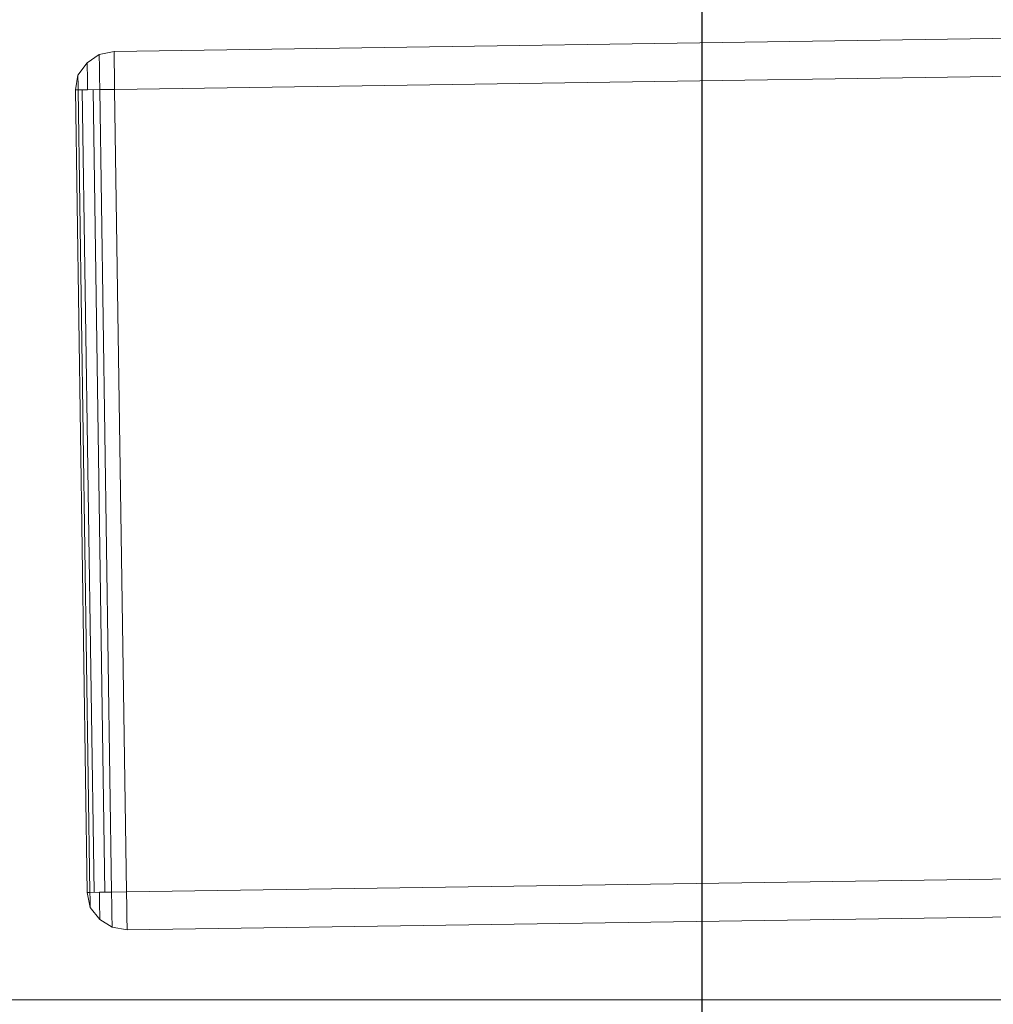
# Model space of a CAD drawing. Extents: x 147111805 to 147230536, y 410950310 to 411028142.
# Tile 128 of 256: x 147184004 to 147184156, y 410980257 to 410980410. Entities that reach past the tile are written whole.
import ezdxf

# ---------------------------------------------------------------- set-up
doc = ezdxf.new("R2010")
doc.units = 0
doc.header["$LTSCALE"] = 100
doc.layers.add('T--A9041--_VERHARDINGEN_Tegels', color=9, linetype='Continuous', transparency=0.3)
doc.layers.add('T--L9071--_TERREINMEUBILAIR_Stoelen', color=1, linetype='Continuous')

# ---------------------------------------------------------------- blocks, each defined once
blk = doc.blocks.new('Picknicktafel 180x160cm')
at = {"layer": 'T--L9071--_TERREINMEUBILAIR_Stoelen', "lineweight": 0}
for p, q in [((3.79969508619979, 130.6672921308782), (1.899847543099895, 129.4007271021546)), ((1.899847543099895, 129.4007271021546), (3.79969508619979, 130.6672921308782)), ((6.121730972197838, 131.0894804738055), (3.79969508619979, 130.6672921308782)), ((3.79969508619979, 130.6672921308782), (6.121730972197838, 131.0894804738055)), ((3.79969508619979, 130.24510378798), (3.79969508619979, 130.6672921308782)), ((3.79969508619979, 130.6672921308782), (3.79969508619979, 130.24510378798)), ((6.121730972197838, 130.6672921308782), (6.121730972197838, 131.0894804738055)), ((1794.089363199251, 131.0894804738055), (6.121730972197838, 131.0894804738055)), ((6.121730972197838, 131.0894804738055), (6.121730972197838, 130.6672921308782)), ((6.121730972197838, 131.0894804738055), (1794.089363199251, 131.0894804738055)), ((1794.089363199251, 131.0894804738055), (6.121730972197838, 131.0894804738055)), ((1794.089363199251, 131.0894804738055), (6.121730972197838, 131.0894804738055)), ((6.121730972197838, 129.4007271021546), (6.121730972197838, 130.6672921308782)), ((6.121730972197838, 130.6672921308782), (6.121730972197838, 129.4007271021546)), ((1.899847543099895, 129.4007271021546), (0.4221883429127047, 127.5008795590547)), ((0.4221883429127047, 127.5008795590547), (1.899847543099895, 129.4007271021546)), ((1.899847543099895, 128.7674445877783), (1.899847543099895, 129.4007271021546)), ((1.899847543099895, 129.4007271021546), (1.899847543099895, 128.7674445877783)), ((3.79969508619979, 128.9785387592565), (3.79969508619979, 130.24510378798)), ((3.79969508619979, 130.24510378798), (3.79969508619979, 128.9785387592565)), ((6.121730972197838, 127.5008795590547), (6.121730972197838, 129.4007271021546)), ((6.121730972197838, 129.4007271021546), (6.121730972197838, 127.5008795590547)), ((0.4221883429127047, 127.5008795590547), (0, 125.1788436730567)), ((0, 125.1788436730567), (0.4221883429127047, 127.5008795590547)), ((0.4221883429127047, 127.0786912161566), (0.4221883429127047, 127.5008795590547)), ((0.4221883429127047, 127.5008795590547), (0.4221883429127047, 127.0786912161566)), ((1.899847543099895, 127.2897853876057), (1.899847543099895, 128.7674445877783)), ((1.899847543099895, 128.7674445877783), (1.899847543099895, 127.2897853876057)), ((3.79969508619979, 127.2897853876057), (3.79969508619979, 128.9785387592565)), ((3.79969508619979, 128.9785387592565), (3.79969508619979, 127.2897853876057)), ((6.121730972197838, 125.1788436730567), (6.121730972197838, 127.5008795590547)), ((6.121730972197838, 127.5008795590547), (6.121730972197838, 125.1788436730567)), ((0.4221883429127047, 126.2343145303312), (0.4221883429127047, 127.0786912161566)), ((0.4221883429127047, 127.0786912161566), (0.4221883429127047, 126.2343145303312)), ((0.4221883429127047, 125.1788436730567), (0.4221883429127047, 126.2343145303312)), ((0.4221883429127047, 126.2343145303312), (0.4221883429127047, 125.1788436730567)), ((1.899847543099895, 125.1788436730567), (1.899847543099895, 127.2897853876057)), ((1.899847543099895, 127.2897853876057), (1.899847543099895, 125.1788436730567)), ((3.79969508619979, 125.1788436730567), (3.79969508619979, 127.2897853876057)), ((3.79969508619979, 127.2897853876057), (3.79969508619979, 125.1788436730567)), ((0, 125.1788436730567), (0.4221883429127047, 125.1788436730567)), ((0.4221883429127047, 125.1788436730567), (0, 125.1788436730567)), ((0, 0), (0, 125.1788436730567)), ((0, 125.1788436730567), (0, 0)), ((0, 0), (0, 125.1788436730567)), ((0.4221883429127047, 125.1788436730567), (1.899847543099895, 125.1788436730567)), ((1.899847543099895, 125.1788436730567), (0.4221883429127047, 125.1788436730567)), ((0.4221883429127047, 125.1788436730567), (0.4221883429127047, 0)), ((1.055470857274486, 0), (1.055470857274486, 125.1788436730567)), ((1.899847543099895, 125.1788436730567), (3.79969508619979, 125.1788436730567)), ((3.79969508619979, 125.1788436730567), (1.899847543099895, 125.1788436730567)), ((2.744224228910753, 125.1788436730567), (2.744224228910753, 0)), ((3.79969508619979, 125.1788436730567), (6.121730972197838, 125.1788436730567)), ((6.121730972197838, 125.1788436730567), (3.79969508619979, 125.1788436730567)), ((3.79969508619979, 0), (3.79969508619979, 125.1788436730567)), ((6.121730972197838, 125.1788436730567), (1794.089363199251, 125.1788436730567)), ((6.121730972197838, 0), (6.121730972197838, 125.1788436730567)), ((6.121730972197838, 125.1788436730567), (6.121730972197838, 0)), ((1794.089363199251, 125.1788436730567), (6.121730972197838, 125.1788436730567)), ((1794.089363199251, 125.1788436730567), (6.121730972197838, 125.1788436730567)), ((1794.089363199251, 125.1788436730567), (6.121730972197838, 125.1788436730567)), ((0.4221883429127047, 0), (0, 0)), ((0, 0), (0.4221883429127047, 0)), ((0.4221883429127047, -2.322035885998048), (0, 0)), ((0, 0), (0.4221883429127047, -2.322035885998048)), ((0, 0), (0, 0)), ((1.899847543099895, 0), (0.4221883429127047, 0)), ((0.4221883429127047, 0), (1.899847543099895, 0)), ((0.4221883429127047, -1.055470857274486), (0.4221883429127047, 0)), ((0.4221883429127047, 0), (0.4221883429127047, -1.055470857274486)), ((3.79969508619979, 0), (1.899847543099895, 0)), ((1.899847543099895, 0), (3.79969508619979, 0)), ((1.899847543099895, -2.110941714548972), (1.899847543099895, 0)), ((1.899847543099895, 0), (1.899847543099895, -2.110941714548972)), ((6.121730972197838, 0), (3.79969508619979, 0)), ((3.79969508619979, 0), (6.121730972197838, 0)), ((3.79969508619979, -2.110941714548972), (3.79969508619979, 0)), ((3.79969508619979, 0), (3.79969508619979, -2.110941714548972)), ((1794.089363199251, 0), (6.121730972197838, 0)), ((6.121730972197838, -2.322035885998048), (6.121730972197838, 0)), ((6.121730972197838, 0), (6.121730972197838, -2.322035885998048)), ((6.121730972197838, 0), (1794.089363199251, 0)), ((1794.089363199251, 0), (6.121730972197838, 0)), ((1794.089363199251, 0), (6.121730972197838, 0)), ((0.4221883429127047, -1.899847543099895), (0.4221883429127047, -1.055470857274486)), ((0.4221883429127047, -1.055470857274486), (0.4221883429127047, -1.899847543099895)), ((0.4221883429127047, -2.322035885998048), (0.4221883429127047, -1.899847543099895)), ((0.4221883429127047, -1.899847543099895), (0.4221883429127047, -2.322035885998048)), ((1.899847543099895, -4.221883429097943), (0.4221883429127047, -2.322035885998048)), ((0.4221883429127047, -2.322035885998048), (1.899847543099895, -4.221883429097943)), ((1.899847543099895, -3.588600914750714), (1.899847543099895, -2.110941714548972)), ((1.899847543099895, -2.110941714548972), (1.899847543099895, -3.588600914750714)), ((3.79969508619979, -3.79969508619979), (3.79969508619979, -2.110941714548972)), ((3.79969508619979, -2.110941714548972), (3.79969508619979, -3.79969508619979)), ((6.121730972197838, -4.221883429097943), (6.121730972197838, -2.322035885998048)), ((6.121730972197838, -2.322035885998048), (6.121730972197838, -4.221883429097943)), ((1.899847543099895, -4.221883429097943), (1.899847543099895, -3.588600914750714)), ((1.899847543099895, -3.588600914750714), (1.899847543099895, -4.221883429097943)), ((3.79969508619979, -5.488448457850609), (1.899847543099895, -4.221883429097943)), ((1.899847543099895, -4.221883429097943), (3.79969508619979, -5.488448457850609)), ((3.79969508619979, -5.066260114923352), (3.79969508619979, -3.79969508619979)), ((3.79969508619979, -3.79969508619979), (3.79969508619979, -5.066260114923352)), ((6.121730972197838, -5.488448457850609), (6.121730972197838, -4.221883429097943)), ((6.121730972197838, -4.221883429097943), (6.121730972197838, -5.488448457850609)), ((3.79969508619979, -5.488448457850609), (3.79969508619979, -5.066260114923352)), ((3.79969508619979, -5.066260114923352), (3.79969508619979, -5.488448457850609)), ((6.121730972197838, -5.910636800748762), (3.79969508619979, -5.488448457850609)), ((3.79969508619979, -5.488448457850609), (6.121730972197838, -5.910636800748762)), ((6.121730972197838, -5.910636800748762), (6.121730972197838, -5.488448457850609)), ((6.121730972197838, -5.488448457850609), (6.121730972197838, -5.910636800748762)), ((6.121730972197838, -5.910636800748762), (1794.089363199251, -5.910636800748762)), ((1794.089363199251, -5.910636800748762), (6.121730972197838, -5.910636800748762)), ((1794.089363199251, -5.910636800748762), (6.121730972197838, -5.910636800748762)), ((1794.089363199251, -5.910636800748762), (6.121730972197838, -5.910636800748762))]:
    blk.add_line(p, q, dxfattribs=at)

msp = doc.modelspace()

# ---------------------------------------------------------------- hatches: boundary and pattern name
at = {"layer": 'T--A9041--_VERHARDINGEN_Tegels'}
h = msp.add_hatch(dxfattribs=at)
h.set_pattern_fill('ANSI37', color=256, scale=200, angle=45)
h.set_pattern_definition([(90, (0, 0), (-635, 0), []), (180, (0, 0), (0, -635), [])])
h.paths.add_polyline_path([(147190078.1486338, 410991756.4179381), (147190048.6327146, 410993756.2001289), (147189886, 411004255), (147184436, 411004255), (147184436, 411003375), (147181049.9018662, 411003374.9999999), (147181043.1003716, 411000675.0044289), (147181056, 411000674.9999998), (147188886, 411000675), (147188886, 410998065), (147189571, 410998065), (147189571, 410997065), (147188886, 410997065), (147188886, 410994455), (147181056, 410994455), (147181040.9647505, 410994455.0051623), (147181039.0343014, 410987549.1051784), (147182124.0163228, 410987549.1051784), (147182124.0163228, 410985174.1051784), (147181037.4034005, 410985174.1051784), (147181028.8834921, 410972766.9858332), (147181689.38947, 410972780.0966348), (147190353.3638374, 410972785.8197682), (147190319.8840117, 410975378.2017957)])

# ---------------------------------------------------------------- block references
at = {"layer": 'T--L9071--_TERREINMEUBILAIR_Stoelen', "rotation": 0.8455994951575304}
msp.add_blockref('Picknicktafel 180x160cm', (147184014.7146086, 410980274.0736587), dxfattribs=at)

doc.saveas('drawing.dxf')
